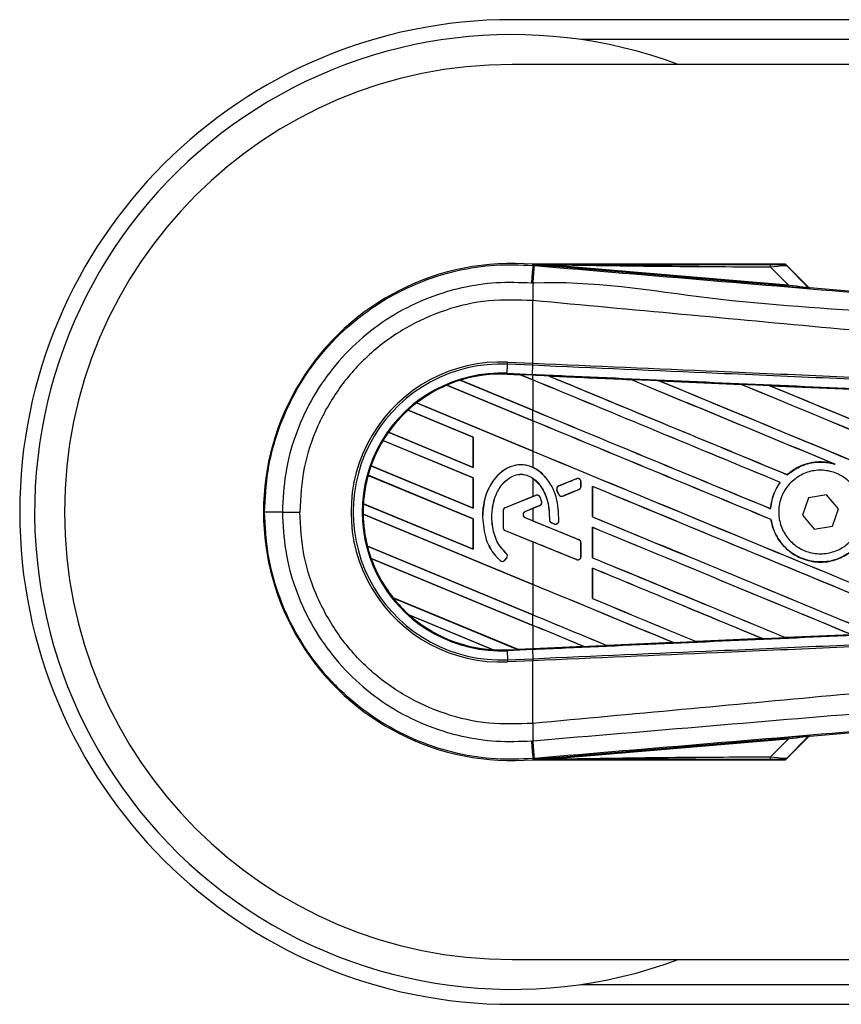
# Model space of a CAD drawing. Header units: millimetres. Extents: x 0 to 420, y 0 to 297.
# Tile 7 of 24: x 56.32 to 59.39, y 215.93 to 219.61. Entities that reach past the tile are written whole.
import ezdxf

# ---------------------------------------------------------------- set-up
doc = ezdxf.new("R2010")
doc.units = ezdxf.units.MM

msp = doc.modelspace()

# ---------------------------------------------------------------- linework, layer by layer
at = {"color": 7, "linetype": 'Continuous', "lineweight": 25}
for p, q in [((221.8639, 219.61163), (58.16301, 219.61163)), ((219.7659, 219.53722), (58.4201, 219.53722)), ((67.65022, 219.4442), (58.16301, 219.4442)), ((58.24078, 218.69233), (58.24115, 218.69666)), ((58.24078, 218.69233), (58.24682, 218.69182)), ((58.24115, 218.69666), (58.24132, 218.69664)), ((58.24132, 218.69666), (58.24132, 218.69664)), ((58.24311, 218.69487), (58.24132, 218.69666)), ((59.18443, 218.69666), (58.24132, 218.69666)), ((58.24313, 218.69468), (58.24132, 218.69664)), ((58.24313, 218.69468), (58.24311, 218.69487)), ((58.32229, 218.69365), (58.32181, 218.68801)), ((59.19491, 218.61439), (58.32181, 218.68801)), ((58.32229, 218.69365), (59.19539, 218.62003)), ((59.19539, 218.62003), (59.12998, 218.68586)), ((59.27022, 218.61253), (59.18727, 218.69548)), ((59.19115, 218.69026), (59.26963, 218.61127)), ((59.19539, 218.62003), (59.19491, 218.61439)), ((59.26963, 218.61127), (59.27022, 218.61253)), ((59.27718, 218.6093), (59.27659, 218.60804)), ((59.27718, 218.6093), (61.48401, 218.42322)), ((58.24072, 218.56079), (58.24067, 218.5608)), ((58.24072, 218.32655), (58.24072, 218.56079)), ((58.14439, 218.28892), (58.14587, 218.32278)), ((58.14587, 218.32278), (58.14621, 218.33068)), ((58.24038, 218.31866), (58.14587, 218.32278)), ((58.14621, 218.33068), (58.24072, 218.32655)), ((58.2391, 218.28479), (58.24058, 218.31865)), ((58.24038, 218.31866), (58.24072, 218.32655)), ((58.24058, 218.31865), (58.24038, 218.31866)), ((58.24093, 218.32654), (58.24072, 218.32655)), ((58.14425, 218.28567), (58.14423, 218.28535)), ((58.14423, 218.28535), (58.1943, 218.28316)), ((58.14425, 218.28568), (58.14439, 218.28892)), ((58.14425, 218.28568), (58.19389, 218.28351)), ((58.14425, 218.28567), (58.14425, 218.28568)), ((58.19391, 218.2835), (58.14425, 218.28567)), ((58.14439, 218.28892), (58.2391, 218.28479)), ((58.23896, 218.28154), (58.19389, 218.28351)), ((58.24072, 218.26411), (58.19389, 218.28351)), ((58.1943, 218.28316), (58.19391, 218.2835)), ((58.1943, 218.28316), (58.24072, 218.26393)), ((58.23896, 218.28154), (58.2391, 218.28479)), ((58.24072, 218.28146), (58.23896, 218.28154)), ((58.24072, 218.26411), (58.24072, 218.28146)), ((58.30021, 218.27886), (58.30018, 218.27887)), ((58.30021, 218.27886), (58.30154, 218.27848)), ((57.91859, 218.24451), (57.9186, 218.24451)), ((58.24072, 218.11108), (57.91859, 218.24451)), ((57.9186, 218.24451), (57.91881, 218.24425)), ((57.91881, 218.24425), (58.24072, 218.11091)), ((57.96895, 218.26304), (58.24072, 218.15047)), ((57.96897, 218.26304), (57.96895, 218.26304)), ((57.96967, 218.26292), (57.96897, 218.26304)), ((58.24072, 218.15064), (57.96967, 218.26292)), ((58.24072, 218.26393), (58.24072, 218.15064)), ((58.6069, 218.26544), (58.60692, 218.26543)), ((58.60732, 218.26509), (58.60692, 218.26543)), ((58.71339, 218.26077), (59.02001, 218.24728)), ((58.71344, 218.26075), (58.71339, 218.26077)), ((58.71344, 218.26075), (58.71476, 218.26038)), ((59.02001, 218.24728), (59.02005, 218.24726)), ((59.02045, 218.24693), (59.02005, 218.24726)), ((59.12698, 218.24256), (59.43322, 218.22903)), ((59.12706, 218.24254), (59.12698, 218.24256)), ((59.12706, 218.24254), (59.12837, 218.24216)), ((57.8053, 218.1778), (58.24072, 217.99744)), ((57.80531, 218.1778), (57.8053, 218.1778)), ((57.8058, 218.17777), (57.80531, 218.1778)), ((58.24072, 217.99762), (57.8058, 218.17777)), ((58.01782, 218.05039), (57.77394, 218.15141)), ((57.77394, 218.15141), (57.77395, 218.1514)), ((57.77395, 218.1514), (57.77414, 218.15115)), ((57.77414, 218.15115), (58.0175, 218.05035)), ((58.24072, 218.11108), (58.24072, 218.15047)), ((58.24072, 218.11091), (58.24072, 217.99762)), ((57.70042, 218.06822), (58.01782, 217.93675)), ((57.70043, 218.06821), (57.70042, 218.06822)), ((57.70083, 218.06822), (57.70043, 218.06821)), ((58.0175, 217.93706), (57.70083, 218.06822)), ((58.01782, 218.05039), (58.0175, 218.05035)), ((58.0175, 218.05035), (58.0175, 217.93706)), ((58.01782, 217.93675), (58.01782, 218.05039)), ((58.01782, 217.89736), (57.68013, 218.03724)), ((57.68013, 218.03724), (57.68013, 218.03723)), ((57.68013, 218.03723), (57.68035, 218.03697)), ((57.68035, 218.03697), (58.0175, 217.89732)), ((58.24072, 217.99744), (58.24072, 217.93656)), ((57.63514, 217.94223), (58.01782, 217.78372)), ((57.63515, 217.94223), (57.63514, 217.94223)), ((57.6355, 217.94226), (57.63515, 217.94223)), ((58.0175, 217.78403), (57.6355, 217.94226)), ((59.36669, 217.95038), (59.37086, 217.94883)), ((58.01782, 217.74433), (57.62418, 217.90739)), ((57.62418, 217.90739), (57.62419, 217.90738)), ((57.62419, 217.90738), (57.62444, 217.9071)), ((57.62444, 217.9071), (58.0175, 217.74429)), ((58.0175, 217.93706), (58.01782, 217.93675)), ((59.19211, 217.90955), (59.19191, 217.90981)), ((58.01782, 217.89736), (58.0175, 217.89732)), ((58.0175, 217.89732), (58.0175, 217.78403)), ((58.01782, 217.78372), (58.01782, 217.89736)), ((58.24072, 217.89596), (58.24072, 217.82806)), ((58.33745, 217.86738), (58.33739, 217.86753)), ((58.40375, 217.89445), (58.33745, 217.86738)), ((58.40375, 217.89445), (58.40369, 217.8946)), ((58.42061, 217.88313), (58.42078, 217.88313)), ((58.42061, 217.86556), (58.42061, 217.88313)), ((58.42061, 217.86556), (58.42078, 217.86556)), ((58.42078, 217.86556), (58.42078, 217.88313)), ((58.46364, 217.86571), (58.46364, 217.75209)), ((58.46395, 217.86542), (58.46364, 217.86571)), ((59.16549, 217.88076), (59.16589, 217.88077)), ((58.2515, 217.83229), (58.13694, 217.78552)), ((58.24072, 217.82806), (58.25144, 217.83244)), ((58.2515, 217.83229), (58.25144, 217.83244)), ((58.33083, 217.85123), (58.33068, 217.85116)), ((58.3371, 217.83621), (58.33068, 217.85116)), ((58.33083, 217.85123), (58.33725, 217.83628)), ((58.33725, 217.83628), (58.3371, 217.83621)), ((58.35312, 217.82978), (58.413, 217.85423)), ((58.35312, 217.82978), (58.35318, 217.82963)), ((58.413, 217.85423), (58.41306, 217.85408)), ((58.46395, 217.75213), (58.46395, 217.86542)), ((59.33949, 217.83472), (59.27187, 217.82239)), ((59.38398, 217.78232), (59.33949, 217.83472)), ((57.60649, 217.80107), (58.01782, 217.63069)), ((57.6065, 217.80107), (57.60649, 217.80107)), ((57.60682, 217.80111), (57.6065, 217.80107)), ((58.0175, 217.631), (57.60682, 217.80111)), ((58.24072, 217.82806), (58.13688, 217.78567)), ((58.21209, 217.7722), (58.26623, 217.79431)), ((58.26623, 217.79431), (58.26629, 217.79416)), ((58.26743, 217.82562), (58.26758, 217.82568)), ((58.2733, 217.80919), (58.27346, 217.80924)), ((59.27187, 217.82239), (59.24874, 217.75766)), ((57.30393, 217.76999), (57.36865, 217.76999)), ((57.60562, 217.76205), (57.60563, 217.76204)), ((58.24072, 217.49898), (57.60562, 217.76205)), ((57.60563, 217.76204), (57.60595, 217.76173)), ((57.60595, 217.76173), (58.24072, 217.4988)), ((58.0175, 217.78403), (58.01782, 217.78372)), ((58.12933, 217.77419), (58.12917, 217.77419)), ((58.12917, 217.77419), (58.12917, 217.71219)), ((58.12933, 217.77419), (58.12933, 217.71219)), ((58.13694, 217.78552), (58.13688, 217.78567)), ((58.21209, 217.7722), (58.21215, 217.77205)), ((58.21215, 217.77205), (58.24072, 217.78372)), ((58.24072, 217.78372), (58.24072, 217.73684)), ((59.12994, 217.78226), (59.12963, 217.78256)), ((59.24874, 217.75766), (59.29322, 217.70526)), ((59.36085, 217.71759), (59.38398, 217.78232)), ((58.01782, 217.74433), (58.0175, 217.74429)), ((58.0175, 217.74429), (58.0175, 217.631)), ((58.01782, 217.63069), (58.01782, 217.74433)), ((58.05224, 217.75063), (58.05208, 217.75063)), ((58.21209, 217.74835), (58.21215, 217.7485)), ((58.413, 217.66633), (58.21209, 217.74835)), ((58.24072, 217.73684), (58.21215, 217.7485)), ((58.3026, 217.74117), (58.30244, 217.74117)), ((58.31011, 217.72989), (58.31005, 217.72974)), ((58.32064, 217.72531), (58.31005, 217.72974)), ((58.31011, 217.72989), (58.3207, 217.72546)), ((58.3207, 217.72546), (58.32064, 217.72531)), ((58.33764, 217.73603), (58.3378, 217.73602)), ((58.46364, 217.75209), (58.46395, 217.75213)), ((59.13133, 217.74189), (59.13165, 217.74193)), ((58.12933, 217.71219), (58.12917, 217.71219)), ((58.13694, 217.70086), (58.13688, 217.70071)), ((58.13688, 217.70071), (58.24072, 217.65832)), ((58.13694, 217.70086), (58.40375, 217.59193)), ((58.46364, 217.71269), (58.46364, 217.59906)), ((58.46395, 217.71239), (58.46364, 217.71269)), ((58.46395, 217.5991), (58.46395, 217.71239)), ((59.29322, 217.70526), (59.36085, 217.71759)), ((58.24072, 217.65832), (58.24072, 217.49898)), ((58.413, 217.66633), (58.41306, 217.66648)), ((58.42061, 217.655), (58.42078, 217.655)), ((58.42061, 217.60325), (58.42061, 217.655)), ((58.42078, 217.60325), (58.42078, 217.655)), ((57.62175, 217.64172), (58.24072, 217.38534)), ((57.62176, 217.64172), (57.62175, 217.64172)), ((57.62208, 217.64176), (57.62176, 217.64172)), ((58.24072, 217.38551), (57.62208, 217.64176)), ((58.0175, 217.631), (58.01782, 217.63069)), ((58.14132, 217.61494), (58.14143, 217.61506)), ((57.63554, 217.59663), (57.63555, 217.59662)), ((58.24072, 217.34595), (57.63554, 217.59663)), ((57.63555, 217.59662), (57.63602, 217.59625)), ((57.63602, 217.59625), (58.24072, 217.34578)), ((58.11848, 217.5884), (58.11837, 217.58827)), ((58.13593, 217.58977), (58.14269, 217.59787)), ((58.13593, 217.58977), (58.13605, 217.58966)), ((58.13605, 217.58966), (58.14281, 217.59777)), ((58.14269, 217.59787), (58.14281, 217.59777)), ((58.40375, 217.59193), (58.40369, 217.59177)), ((58.42061, 217.60325), (58.42078, 217.60325)), ((58.46364, 217.59906), (58.46395, 217.5991)), ((58.46364, 217.55966), (58.46364, 217.44603)), ((58.46395, 217.55936), (58.46364, 217.55966)), ((58.46395, 217.44607), (58.46395, 217.55936)), ((58.24072, 217.4988), (58.24072, 217.38551)), ((57.71746, 217.44905), (58.18349, 217.25602)), ((57.71747, 217.44905), (57.71746, 217.44905)), ((57.71788, 217.44906), (57.71747, 217.44905)), ((58.18315, 217.25633), (57.71788, 217.44906)), ((58.46364, 217.44603), (58.46395, 217.44607)), ((58.0916, 217.25469), (57.77867, 217.38431)), ((57.77867, 217.38431), (57.7787, 217.3843)), ((57.7787, 217.3843), (57.77997, 217.3836)), ((57.77997, 217.3836), (58.09017, 217.25511)), ((58.24072, 217.34595), (58.24072, 217.38534)), ((58.24072, 217.34578), (58.24072, 217.25885)), ((58.51766, 217.27064), (58.7656, 217.28152)), ((58.76564, 217.28151), (58.51768, 217.27063)), ((58.76454, 217.28179), (58.7656, 217.28152)), ((58.7656, 217.28152), (58.76564, 217.28151)), ((58.85179, 217.28531), (58.85147, 217.28561)), ((58.85181, 217.2853), (58.85179, 217.28531)), ((59.09944, 217.2962), (58.85181, 217.2853)), ((59.09832, 217.29649), (59.09938, 217.29622)), ((59.09938, 217.29622), (59.09944, 217.2962)), ((59.18585, 217.30004), (59.18554, 217.30034)), ((59.1859, 217.30002), (59.18585, 217.30004)), ((59.43305, 217.31094), (59.1859, 217.30002)), ((58.09017, 217.25511), (58.09157, 217.2547)), ((58.09157, 217.2547), (58.0916, 217.25469)), ((58.14425, 217.25431), (58.18349, 217.25602)), ((58.14425, 217.25431), (58.14439, 217.25106)), ((58.2391, 217.25519), (58.14439, 217.25106)), ((58.14439, 217.25106), (58.14587, 217.2172)), ((58.18315, 217.25633), (58.24072, 217.25885)), ((58.18347, 217.25603), (58.18315, 217.25633)), ((58.18347, 217.25603), (58.23896, 217.25845)), ((58.23896, 217.25844), (58.18349, 217.25602)), ((58.24072, 217.25852), (58.23896, 217.25844)), ((58.23896, 217.25845), (58.23896, 217.25844)), ((58.2391, 217.25519), (58.24058, 217.22133)), ((58.43165, 217.26686), (58.24072, 217.25852)), ((58.43054, 217.26714), (58.43162, 217.26687)), ((58.43162, 217.26687), (58.43165, 217.26686)), ((58.51766, 217.27064), (58.51734, 217.27094)), ((58.51768, 217.27063), (58.51766, 217.27064)), ((58.14587, 217.2172), (58.24038, 217.22133)), ((58.14587, 217.2172), (58.14621, 217.20931)), ((58.24072, 217.21343), (58.14621, 217.20931)), ((58.24038, 217.22133), (58.24058, 217.22133)), ((58.24038, 217.22133), (58.24072, 217.21343)), ((58.24072, 217.21343), (58.24093, 217.21344)), ((58.24072, 216.97919), (58.24072, 217.21343)), ((61.48401, 217.11676), (59.27718, 216.93068)), ((58.24072, 216.97919), (58.24067, 216.97919)), ((58.32181, 216.85197), (59.19491, 216.92559)), ((59.19539, 216.91995), (58.32229, 216.84633)), ((59.12998, 216.85412), (59.19539, 216.91995)), ((59.18727, 216.8445), (59.27022, 216.92745)), ((59.26963, 216.92872), (59.19115, 216.84973)), ((59.19491, 216.92559), (59.19539, 216.91995)), ((59.27022, 216.92745), (59.26963, 216.92872)), ((59.27659, 216.93195), (59.27718, 216.93068)), ((58.24682, 216.84816), (58.24078, 216.84766)), ((58.24078, 216.84766), (58.24115, 216.84332)), ((58.24132, 216.84334), (58.24115, 216.84332)), ((58.24132, 216.84334), (58.24313, 216.8453)), ((58.24311, 216.84511), (58.24132, 216.84332)), ((58.24132, 216.84334), (58.24132, 216.84332)), ((58.24132, 216.84332), (59.18443, 216.84332)), ((58.24311, 216.84511), (58.24313, 216.8453)), ((58.32181, 216.85197), (58.32229, 216.84633)), ((58.16301, 216.09578), (67.65022, 216.09578)), ((58.4201, 216.00277), (139.12054, 216.00277)), ((58.16301, 215.92836), (139.12054, 215.92836))]:
    msp.add_line(p, q, dxfattribs=at)
at = {"color": 7, "linetype": 'Continuous', "lineweight": 25, "flags": 128}
for points in [[(58.32229, 218.69365), (58.27795, 218.69434), (58.24311, 218.69487)], [(58.24311, 216.84511), (58.28745, 216.84579), (58.32229, 216.84633)]]:
    msp.add_lwpolyline(points, dxfattribs=at)
at = {"color": 7, "linetype": 'Continuous', "lineweight": 25}
for centre, radius, start, end in [((58.16301, 217.76999), 1.84164, 90, 270), ((58.16301, 217.76999), 1.78583, 69.63587, 178.69677), ((58.16301, 217.76999), 1.67421, 90, 270), ((58.16301, 217.76999), 0.92996, 85.18028, 274.81972), ((153.97145, 210.5688), 96.07472, 175.1496061, 175.1892913), ((25.97627, 221.3612), 32.38077, 355.15357, 355.271316), ((59.0903, 218.68741), 0.03971, 357.77119, 11.51783), ((68.983, 218.4953), 10.74252, 179.305525, 179.650671), ((59.27753, 218.61916), 0.01116, 225.00164, 265.17864), ((58.12173, 217.76999), 0.56122, 87.5, 272.5), ((58.12173, 217.76999), 0.55332, 87.5, 272.5), ((58.12173, 217.76999), 0.51943, 87.5, 272.5), ((58.12173, 217.76999), 0.51618, 87.5, 107.21651), ((58.12173, 217.76999), 0.51617, 87.5, 107.2149), ((58.12173, 217.76999), 0.51585, 87.5, 107.14432), ((58.12173, 217.76999), 0.51618, 113.17547, 127.80908), ((58.12173, 217.76999), 0.51617, 113.17491, 127.80821), ((58.12173, 217.76999), 0.51585, 113.16504, 127.76752), ((58.12173, 217.76999), 0.51618, 107.21651, 113.17547), ((58.12173, 217.76999), 0.51618, 127.80908, 132.36028), ((58.12173, 217.76999), 0.51618, 132.36028, 144.70717), ((58.12173, 217.76999), 0.51617, 132.36013, 144.70666), ((58.12173, 217.76999), 0.51585, 132.36308, 144.68039), ((58.12173, 217.76999), 0.51618, 144.70717, 148.81902), ((58.12173, 217.76999), 0.51618, 148.81902, 160.50758), ((58.12173, 217.76999), 0.51617, 148.81915, 160.50735), ((58.12173, 217.76999), 0.51585, 148.83169, 160.49144), ((58.12173, 217.76999), 0.51618, 160.50758, 164.56307), ((58.12173, 217.76999), 0.51618, 164.56307, 176.54814), ((58.12173, 217.76999), 0.51617, 164.56347, 176.54818), ((58.12173, 217.76999), 0.51585, 164.58576, 176.54166), ((58.34207, 217.85605), 0.01223, 112.20926, 203.24584), ((58.40838, 217.88313), 0.01223, 0, 112.20926), ((58.40838, 217.86556), 0.01223, 292.20927, 0), ((58.25612, 217.82096), 0.01223, 22.3787, 112.20929), ((58.34849, 217.84111), 0.01223, 203.24584, 292.20927), ((58.16301, 217.76999), 1.78583, 178.69677, 290.36413), ((58.12173, 217.76999), 0.51618, 176.54814, 180.8818), ((58.2616, 217.80563), 0.01223, 292.20926, 16.93498), ((57.29023, 163.54103), 54.22896, 89.985518, 90.05581), ((58.12173, 217.76999), 0.51618, 180.8818, 194.38831), ((58.12173, 217.76999), 0.51617, 180.88252, 194.38869), ((58.12173, 217.76999), 0.51585, 180.91722, 194.39314), ((58.14156, 217.77419), 0.01239, 112.20929, 180), ((58.14156, 217.77419), 0.01223, 112.20929, 180), ((58.21696, 217.76028), 0.01288, 112.20926, 247.79071), ((58.21696, 217.76028), 0.01272, 112.20926, 247.79071), ((58.31484, 217.74117), 0.01223, 180.035, 247.29049), ((58.32542, 217.73674), 0.01223, 247.29049, 356.67135), ((58.14156, 217.71219), 0.01239, 180, 247.79071), ((58.14156, 217.71219), 0.01223, 180, 247.79071), ((58.40838, 217.655), 0.01223, 0, 67.79071), ((58.12173, 217.76999), 0.51618, 194.38831, 199.62504), ((58.1333, 217.60571), 0.01223, 320.16689, 48.97709), ((58.1333, 217.60571), 0.01239, 320.16689, 48.97709), ((58.12173, 217.76999), 0.51618, 199.62504, 218.44471), ((58.12173, 217.76999), 0.51617, 199.6263, 218.44589), ((58.12173, 217.76999), 0.51585, 199.68237, 218.47326), ((58.12653, 217.5976), 0.01239, 228.8059, 320.16689), ((58.12653, 217.5976), 0.01223, 228.8059, 320.16689), ((58.40838, 217.60325), 0.01223, 247.79071, 0), ((58.12173, 217.76999), 0.51618, 218.44471, 228.34691), ((58.12173, 217.76999), 0.51618, 228.34691, 266.65309), ((58.12173, 217.76999), 0.51617, 228.35056, 266.64944), ((58.12173, 217.76999), 0.51585, 228.50755, 266.49245), ((58.12173, 217.76999), 0.51618, 266.65309, 272.5), ((68.983, 217.04468), 10.74252, 180.349329, 180.694477), ((153.97145, 224.97118), 96.07472, 184.8107087, 184.8503939), ((22.21144, 213.86128), 36.15896, 4.738282, 4.843724), ((59.27753, 216.92082), 0.01116, 94.82136, 134.99836), ((59.0903, 216.85257), 0.03971, 348.48217, 2.22881)]:
    msp.add_arc(centre, radius, start, end, dxfattribs=at)
for centre, major_axis, ratio, start_param, end_param in [((59.09914, 218.69589), (0.07885, -0.00018), 0.0065928, 5.1035854, 6.2804722), ((59.09914, 218.67729), (0.09213, 0.01278), 0.0487304, 0.0458928, 1.2227796), ((59.14457, 218.6195), (0.13202, -0.01146), 0.0060141, 5.1041157, 6.2810026), ((59.14551, 218.63062), (0.12415, -0.01943), 0.0239119, 5.1295592, 6.306446), ((59.27811, 218.62042), (0.0047, 0.01012), 0.9999568, 2.7909675, 3.4922178), ((58.16376, 218.29599), (0.03015, -0.01249), 0.0029846, 0.0092528, 0.0351255), ((58.24072, 218.60495), (31.91404, -13.22023), 0.0080625, 4.7175918, 4.7455439), ((58.24072, 217.72387), (31.8956, -1.39302), 0.0174384, 1.5600642, 1.5696511), ((58.24072, 218.60495), (31.89543, -13.21253), 0.0080625, 4.7176356, 4.7455551), ((58.24072, 217.96265), (31.91404, -13.22023), 0.0080625, 1.5451428, 1.5741362), ((58.24072, 217.96265), (31.89543, -13.21253), 0.0080625, 1.5451387, 1.5741362), ((58.24072, 218.11568), (31.91404, -13.22023), 0.0080625, 1.538717, 1.5626622), ((58.24072, 218.11568), (31.89543, -13.21253), 0.0080625, 1.5388271, 1.5626424), ((58.24072, 218.75798), (31.91404, -13.22023), 0.0080625, 4.73054, 4.7977625), ((58.24072, 218.75798), (31.89543, -13.21253), 0.0080625, 4.7305916, 4.797783), ((58.24072, 217.72387), (31.8956, -1.39302), 0.0174384, 1.5471095, 1.5566952), ((58.24072, 218.2687), (31.91404, -13.22023), 0.0080625, 1.4844685, 1.5497155), ((58.24072, 218.2687), (31.89543, -13.21253), 0.0080625, 1.4844738, 1.5496877), ((58.24072, 218.91101), (31.91404, -13.22023), 0.0080625, 4.7435023, 4.8082676), ((58.24072, 218.91101), (31.89543, -13.21253), 0.0080625, 4.7435622, 4.8082852), ((58.24072, 217.72387), (31.8956, -1.39302), 0.0174384, 1.534147, 1.5437245), ((58.24072, 218.45193), (31.89543, -13.21253), 0.0080625, 4.7157288, 4.7436017), ((58.24072, 218.45193), (31.91404, -13.22023), 0.0080625, 4.7157288, 4.743595), ((58.24072, 217.80963), (31.91404, -13.22023), 0.0080625, 1.5462162, 1.5741362), ((58.24072, 217.80963), (31.89543, -13.21253), 0.0080625, 1.54621, 1.5741362), ((58.24072, 218.2989), (31.89543, -13.21253), 0.0080625, 4.7157288, 4.7663143), ((58.24072, 218.2989), (31.91404, -13.22023), 0.0080625, 4.7157288, 4.7662988), ((58.24072, 218.12889), (31.91404, 13.03089), 0.0080793, 4.7121189, 4.7141966), ((58.24072, 217.6566), (31.91404, -13.22023), 0.0080625, 1.5263102, 1.5671512), ((58.24072, 217.48289), (31.91404, 13.03089), 0.0080793, 1.5620973, 1.5639738), ((58.24072, 217.6566), (31.89543, -13.21253), 0.0080625, 1.5263198, 1.5671374), ((58.24072, 217.48289), (31.91404, 13.03089), 0.0080793, 1.5666964, 1.5674975), ((58.24072, 218.03767), (31.91404, -13.03091), 0.0080793, 4.7156879, 4.721088), ((58.24072, 218.14587), (31.91404, -13.22023), 0.0080625, 4.7227138, 4.7558224), ((58.24072, 218.14587), (31.89543, -13.21253), 0.0080625, 4.7227276, 4.7558335), ((58.24072, 217.50357), (31.91404, -13.22023), 0.0080625, 1.5367672, 1.5671512), ((58.24072, 217.50357), (31.89543, -13.21253), 0.0080625, 1.5367814, 1.5671374), ((58.24072, 217.35749), (31.91404, -13.03091), 0.0080793, 1.5689888, 1.5740952), ((58.24072, 217.99285), (31.91404, -13.22023), 0.0080625, 4.7227138, 4.7453492), ((58.24072, 217.99285), (31.89543, -13.21253), 0.0080625, 4.7227276, 4.7453552), ((58.24072, 217.35055), (31.91404, -13.22023), 0.0080625, 1.5472259, 1.5671512), ((58.24072, 217.35055), (31.89543, -13.21253), 0.0080625, 1.5472453, 1.5671374), ((58.24072, 217.19752), (31.91404, -13.22023), 0.0080625, 1.5576876, 1.5741362), ((58.24072, 217.19752), (31.89543, -13.21253), 0.0080625, 1.5577128, 1.5741362), ((58.24072, 217.83982), (31.91404, -13.22023), 0.0080625, 4.7227138, 4.7348779), ((58.24072, 217.83982), (31.89543, -13.21253), 0.0080625, 4.7227276, 4.7348783), ((58.24072, 217.68679), (31.89543, -13.21253), 0.0080625, 4.7157288, 4.7244015), ((58.24072, 217.68679), (31.91404, -13.22023), 0.0080625, 4.7157288, 4.724407), ((58.24072, 217.04449), (31.91404, -13.22023), 0.0080625, 1.5681537, 1.5741362), ((58.24072, 217.04449), (31.89543, -13.21253), 0.0080625, 1.5681848, 1.5741362), ((58.24072, 217.81612), (31.8956, 1.39302), 0.0174384, 4.7203001, 4.7280508), ((58.24072, 217.81612), (31.8956, 1.39302), 0.0174384, 4.7307768, 4.7385182), ((58.24072, 217.81612), (31.8956, 1.39302), 0.0174384, 4.7412538, 4.7489822), ((58.20787, 217.24592), (0.0244, -0.01011), 0.0036879, 3.1511368, 3.1770094), ((58.24072, 217.81612), (31.8956, 1.39302), 0.0174384, 4.7116274, 4.7175787), ((59.14457, 216.92048), (0.13202, 0.01146), 0.0060141, 0.0021827, 1.1790696), ((59.14551, 216.90936), (0.12415, 0.01943), 0.0239119, 6.2599246, 7.4368114), ((59.27811, 216.91956), (-0.0047, 0.01012), 0.9999568, 5.9325602, 6.6338104), ((59.09914, 216.8441), (0.07885, 0.00018), 0.0065928, 0.0027131, 1.1795999), ((59.09914, 216.8627), (0.09213, -0.01278), 0.0487304, 5.0604057, 6.2372925)]:
    msp.add_ellipse(centre, major_axis=major_axis, ratio=ratio, start_param=start_param, end_param=end_param, dxfattribs=at)
for points, knots in [([(57.2374, 217.76997), (57.23987, 217.82126), (57.24489, 217.92535), (57.28524, 218.0764), (57.34909, 218.2201), (57.43587, 218.34977), (57.54404, 218.46411), (57.66875, 218.55777), (57.80869, 218.62994), (57.95285, 218.67526), (58.09882, 218.69793), (58.19309, 218.69421), (58.24078, 218.69233)], [0, 0, 0, 0, 0.100465, 0.2038434, 0.3043094, 0.4076889, 0.5081552, 0.611535, 0.7120023, 0.8153833, 0.9066108, 1, 1, 1, 1]), ([(58.24311, 218.69487), (58.40845, 218.69497), (58.7037, 218.69514), (58.9992, 218.69528), (59.12921, 218.69534)], [0, 0, 0, 0, 0.5600269, 1, 1, 1, 1]), ([(58.32181, 218.68801), (58.31421, 218.68865), (58.29169, 218.69055), (58.2652, 218.69278), (58.24683, 218.69436), (58.24313, 218.69468)], [0, 0, 0, 0, 0.2892673, 0.8568296, 1, 1, 1, 1]), ([(58.24682, 218.69182), (58.46671, 218.67329), (58.90649, 218.63623), (59.56595, 218.58081), (60.425, 218.50876), (61.06261, 218.4555), (61.48111, 218.42055)], [0, 0, 0, 0, 0.2036202, 0.4072406, 0.6109477, 1, 1, 1, 1]), ([(59.12998, 218.68586), (58.97923, 218.68649), (58.71002, 218.68761), (58.44076, 218.69181), (58.32229, 218.69365)], [0, 0, 0, 0, 0.5599741, 1, 1, 1, 1]), ([(59.17799, 218.6957), (59.17857, 218.69588), (59.17959, 218.6962), (59.18295, 218.69652), (59.18443, 218.69666)], [0, 0, 0, 0, 0.5593923, 1, 1, 1, 1]), ([(59.19115, 218.69026), (59.18897, 218.69198), (59.18507, 218.69507), (59.18016, 218.69551), (59.17799, 218.6957)], [0, 0, 0, 0, 0.56, 1, 1, 1, 1]), ([(59.18727, 218.69548), (59.18702, 218.6957), (59.18642, 218.69621), (59.1854, 218.6966), (59.18469, 218.69664), (59.18443, 218.69666)], [0, 0, 0, 0, 0.31939567, 0.74819126, 1, 1, 1, 1]), ([(59.18727, 218.69548), (59.18847, 218.69403), (59.1906, 218.69145), (59.19098, 218.69062), (59.19115, 218.69026)], [0, 0, 0, 0, 0.560586, 1, 1, 1, 1]), ([(58.23518, 218.62602), (58.19144, 218.62774), (58.10396, 218.63117), (57.96912, 218.61051), (57.83489, 218.56824), (57.70539, 218.50195), (57.58917, 218.41455), (57.48893, 218.30922), (57.40809, 218.18827), (57.34874, 218.0557), (57.31114, 217.91486), (57.30634, 217.81828), (57.30393, 217.76999)], [0, 0, 0, 0, 0.0923036, 0.1846071, 0.2865385, 0.3884688, 0.490398, 0.5923288, 0.694247, 0.7961664, 0.8980845, 1, 1, 1, 1]), ([(58.24126, 218.62551), (58.24126, 218.62551), (58.23923, 218.62567), (58.23721, 218.62585), (58.23518, 218.62602)], [0, 0, 0, 0, 0.0003655, 1, 1, 1, 1]), ([(61.48147, 218.35374), (61.06251, 218.38798), (60.42396, 218.44017), (59.56352, 218.51784), (58.90227, 218.55603), (58.46213, 218.63662), (58.24126, 218.62551), (58.24126, 218.62551)], [0, 0, 0, 0, 0.3887669, 0.5925279, 0.7962893, 0.9999993, 1, 1, 1, 1]), ([(58.24067, 218.5608), (58.18544, 218.56277), (58.0748, 218.56672), (57.91182, 218.52976), (57.76032, 218.46113), (57.62561, 218.36328), (57.51466, 218.23888), (57.43188, 218.09458), (57.37839, 217.93596), (57.37189, 217.82527), (57.36865, 217.76999)], [0, 0, 0, 0, 0.12488045, 0.25013958, 0.37464939, 0.49981249, 0.62476421, 0.74955772, 0.87492377, 1, 1, 1, 1]), ([(61.48119, 218.24264), (61.46869, 218.24465), (61.39156, 218.25703), (61.05315, 218.29148), (60.35783, 218.36328), (59.35464, 218.45776), (58.61218, 218.52643), (58.24072, 218.56079)], [0, 0, 0, 0, 0.0117013, 0.0722088, 0.3141935, 0.6568871, 1, 1, 1, 1]), ([(61.47934, 218.17739), (61.36441, 218.1824), (61.11006, 218.19349), (60.71561, 218.2107), (60.2961, 218.229), (59.98113, 218.24273), (59.66615, 218.25647), (59.35117, 218.27021), (58.841, 218.29246), (58.47074, 218.30861), (58.24058, 218.31865)], [0, 0, 0, 0, 0.1067875, 0.2363437, 0.3660007, 0.4956801, 0.5280685, 0.6576247, 0.7871808, 1, 1, 1, 1]), ([(58.24093, 218.32654), (58.4711, 218.3165), (58.84141, 218.30036), (59.35163, 218.27811), (59.66664, 218.26437), (59.98166, 218.25064), (60.29666, 218.2369), (60.71621, 218.21861), (61.11069, 218.2014), (61.36508, 218.19031), (61.48002, 218.1853)], [0, 0, 0, 0, 0.2128192, 0.3423754, 0.4719316, 0.50432, 0.6339994, 0.7636564, 0.8932125, 1, 1, 1, 1]), ([(58.2391, 218.28479), (58.28027, 218.28299), (58.48613, 218.274), (58.85666, 218.25774), (59.35054, 218.23595), (59.84413, 218.21402), (60.25513, 218.19566), (60.66579, 218.17722), (61.04622, 218.16007), (61.34408, 218.14654), (61.47808, 218.14046)], [0, 0, 0, 0, 0.0380636, 0.1903223, 0.342581, 0.4948397, 0.6470984, 0.723226, 0.8754847, 1, 1, 1, 1]), ([(58.30018, 218.27887), (58.29462, 218.27911), (58.2748, 218.27998), (58.25498, 218.28084), (58.24072, 218.28146)], [0, 0, 0, 0, 0.28064466, 1, 1, 1, 1]), ([(58.30018, 218.27887), (58.31753, 218.27811), (58.41977, 218.27364), (58.52201, 218.26916), (58.6069, 218.26544)], [0, 0, 0, 0, 0.1696977, 1, 1, 1, 1]), ([(58.60692, 218.26543), (58.52543, 218.269), (58.42319, 218.27348), (58.32096, 218.27795), (58.30021, 218.27886)], [0, 0, 0, 0, 0.7971164, 1, 1, 1, 1]), ([(58.71339, 218.26077), (58.70783, 218.26101), (58.68001, 218.26223), (58.64451, 218.26379), (58.61458, 218.26511), (58.6069, 218.26544)], [0, 0, 0, 0, 0.1567286, 0.7836435, 1, 1, 1, 1]), ([(59.02005, 218.24726), (58.96548, 218.24966), (58.86328, 218.25417), (58.76107, 218.25866), (58.71344, 218.26075)], [0, 0, 0, 0, 0.5339744, 1, 1, 1, 1]), ([(59.12698, 218.24256), (59.12142, 218.24281), (59.0936, 218.24404), (59.05794, 218.24561), (59.02785, 218.24694), (59.02001, 218.24728)], [0, 0, 0, 0, 0.1560477, 0.7802389, 1, 1, 1, 1]), ([(59.4333, 218.22899), (59.40556, 218.23022), (59.30349, 218.23474), (59.2014, 218.23925), (59.12706, 218.24254)], [0, 0, 0, 0, 0.2718129, 1, 1, 1, 1]), ([(58.24072, 217.93656), (58.22897, 217.94081), (58.20594, 217.94912), (58.16911, 217.945), (58.13474, 217.93018), (58.09931, 217.90034), (58.06673, 217.8484), (58.05323, 217.79366), (58.0523, 217.75894), (58.05208, 217.75063)], [0, 0, 0, 0, 0.1181192, 0.2313231, 0.3438681, 0.4724961, 0.6678894, 0.9204553, 1, 1, 1, 1]), ([(58.33764, 217.73603), (58.3366, 217.76653), (58.33482, 217.81905), (58.30452, 217.88337), (58.26803, 217.92225), (58.23049, 217.94297), (58.19418, 217.94852), (58.15927, 217.94185), (58.12263, 217.92223), (58.0862, 217.88352), (58.05767, 217.82346), (58.05411, 217.77568), (58.05224, 217.75063)], [0, 0, 0, 0, 0.16536363, 0.28478887, 0.37991797, 0.45322426, 0.51522419, 0.57710116, 0.6445431, 0.73950389, 0.86339606, 1, 1, 1, 1]), ([(59.36669, 217.95038), (59.35628, 217.95271), (59.32536, 217.95964), (59.27176, 217.95524), (59.22311, 217.93512), (59.19935, 217.91584), (59.19191, 217.90981)], [0, 0, 0, 0, 0.1712904, 0.5087548, 0.8462025, 1, 1, 1, 1]), ([(59.19211, 217.90955), (59.20911, 217.92195), (59.24318, 217.9468), (59.30624, 217.96001), (59.34936, 217.95528), (59.37013, 217.94905), (59.37086, 217.94883)], [0, 0, 0, 0, 0.3283471, 0.658119, 0.9880092, 1, 1, 1, 1]), ([(58.14132, 217.61494), (58.13141, 217.62561), (58.10781, 217.65103), (58.08767, 217.70933), (58.08517, 217.7767), (58.10105, 217.83774), (58.12801, 217.87877), (58.15671, 217.90154), (58.18354, 217.91146), (58.2077, 217.9116), (58.23024, 217.90366), (58.25756, 217.88482), (58.28287, 217.84956), (58.30075, 217.79831), (58.30195, 217.76123), (58.3026, 217.74117)], [0, 0, 0, 0, 0.0744353, 0.177241, 0.3086024, 0.4174643, 0.4963546, 0.5570675, 0.6030224, 0.6410452, 0.6789529, 0.7243011, 0.8099663, 0.8972232, 1, 1, 1, 1]), ([(58.14143, 217.61506), (58.13153, 217.62572), (58.10796, 217.65111), (58.08783, 217.70936), (58.08533, 217.77668), (58.1012, 217.83766), (58.12812, 217.87864), (58.15677, 217.90138), (58.18356, 217.9113), (58.20763, 217.91141), (58.2264, 217.90496), (58.23667, 217.8985), (58.24072, 217.89596)], [0, 0, 0, 0, 0.1057973, 0.2519537, 0.4387447, 0.5935245, 0.7056507, 0.7919163, 0.8571803, 0.9111569, 0.9649703, 1, 1, 1, 1]), ([(58.3378, 217.73602), (58.33678, 217.76655), (58.33502, 217.81916), (58.30459, 217.8832), (58.27151, 217.91954), (58.24848, 217.93228), (58.24072, 217.93656)], [0, 0, 0, 0, 0.38585885, 0.66493358, 0.88714782, 1, 1, 1, 1]), ([(59.20633, 217.88105), (59.22004, 217.89218), (59.24745, 217.91446), (59.29965, 217.92822), (59.35283, 217.92503), (59.40215, 217.90411), (59.4417, 217.86812), (59.46712, 217.82105), (59.47551, 217.76824), (59.46596, 217.71565), (59.43956, 217.66919), (59.39926, 217.63407), (59.3496, 217.61426), (59.29616, 217.612), (59.24498, 217.62757), (59.20184, 217.65922), (59.17163, 217.70334), (59.15769, 217.75502), (59.1618, 217.80818), (59.18007, 217.85158), (59.19903, 217.87286), (59.20633, 217.88105)], [0, 0, 0, 0, 0.0537008, 0.107401, 0.161118, 0.214849, 0.268575, 0.3222758, 0.3759418, 0.429583, 0.4832243, 0.5368906, 0.5905915, 0.6443177, 0.6980486, 0.7517655, 0.8054595, 0.8591318, 0.9127903, 0.9664454, 1, 1, 1, 1]), ([(58.24072, 217.89596), (58.24863, 217.88889), (58.27006, 217.86974), (58.29585, 217.82213), (58.30207, 217.77484), (58.30239, 217.74602), (58.30244, 217.74117)], [0, 0, 0, 0, 0.1837852, 0.4983769, 0.9154383, 1, 1, 1, 1]), ([(58.33739, 217.86753), (58.33617, 217.86689), (58.33371, 217.8656), (58.33108, 217.86225), (58.32965, 217.85829), (58.32956, 217.8544), (58.33035, 217.85212), (58.33068, 217.85116)], [0, 0, 0, 0, 0.2084961, 0.420751, 0.6330051, 0.8452581, 1, 1, 1, 1]), ([(58.42078, 217.88313), (58.42064, 217.88452), (58.42037, 217.8873), (58.41823, 217.89101), (58.41509, 217.89384), (58.41117, 217.89544), (58.40717, 217.89571), (58.40477, 217.89495), (58.40369, 217.8946)], [0, 0, 0, 0, 0.1719146, 0.3441327, 0.5163521, 0.6885744, 0.8607991, 1, 1, 1, 1]), ([(58.41306, 217.85408), (58.41428, 217.85472), (58.41674, 217.85601), (58.41936, 217.85935), (58.42063, 217.8627), (58.42074, 217.86482), (58.42078, 217.86556)], [0, 0, 0, 0, 0.2798496, 0.5648212, 0.8497894, 1, 1, 1, 1]), ([(59.16549, 217.88076), (59.15919, 217.87109), (59.14143, 217.84385), (59.13178, 217.80887), (59.12985, 217.78528), (59.12963, 217.78256)], [0, 0, 0, 0, 0.3272237, 0.9225469, 1, 1, 1, 1]), ([(59.12994, 217.78226), (59.13313, 217.80314), (59.13856, 217.83857), (59.15794, 217.86848), (59.16589, 217.88077)], [0, 0, 0, 0, 0.58942687, 1, 1, 1, 1]), ([(58.26758, 217.82568), (58.26694, 217.8269), (58.26564, 217.82935), (58.26229, 217.83197), (58.25832, 217.83339), (58.25452, 217.83346), (58.25232, 217.83273), (58.25144, 217.83244)], [0, 0, 0, 0, 0.2112772, 0.4263684, 0.6414599, 0.8565516, 1, 1, 1, 1]), ([(58.3371, 217.83621), (58.33776, 217.83501), (58.3391, 217.83258), (58.34249, 217.83), (58.34648, 217.82864), (58.35022, 217.82863), (58.35236, 217.82935), (58.35318, 217.82963)], [0, 0, 0, 0, 0.2131585, 0.4303443, 0.6475311, 0.8647193, 1, 1, 1, 1]), ([(58.26629, 217.79416), (58.2675, 217.7948), (58.26996, 217.79609), (58.2726, 217.79943), (58.27403, 217.8034), (58.27409, 217.80682), (58.2736, 217.8087), (58.27346, 217.80924)], [0, 0, 0, 0, 0.2240403, 0.4520934, 0.6801462, 0.9081986, 1, 1, 1, 1]), ([(58.2733, 217.80919), (58.27287, 217.81059), (58.27199, 217.8134), (58.2701, 217.8189), (58.26849, 217.82294), (58.26743, 217.82562)], [0, 0, 0, 0, 0.25229737, 0.50459435, 1, 1, 1, 1]), ([(58.27346, 217.80924), (58.27302, 217.81064), (58.27215, 217.81344), (58.27025, 217.81895), (58.26865, 217.823), (58.26758, 217.82568)], [0, 0, 0, 0, 0.2520744, 0.5041484, 1, 1, 1, 1]), ([(58.24078, 216.84766), (58.1942, 216.84577), (58.09994, 216.84196), (57.95537, 216.86417), (57.81011, 216.90946), (57.67127, 216.98064), (57.54518, 217.07485), (57.43772, 217.18789), (57.34984, 217.31855), (57.28623, 217.46078), (57.24516, 217.61311), (57.24001, 217.71718), (57.2374, 217.76997)], [0, 0, 0, 0, 0.0912304, 0.1846225, 0.285093, 0.3884772, 0.4889466, 0.5923296, 0.6927987, 0.7961814, 0.8966347, 1, 1, 1, 1]), ([(57.30393, 217.76999), (57.30634, 217.7217), (57.31114, 217.62512), (57.34874, 217.48428), (57.40809, 217.35171), (57.48893, 217.23077), (57.58917, 217.12543), (57.70539, 217.03803), (57.83489, 216.97175), (57.96912, 216.92948), (58.10396, 216.90881), (58.19144, 216.91225), (58.23518, 216.91396)], [0, 0, 0, 0, 0.1019155, 0.2038336, 0.305753, 0.4076712, 0.509602, 0.6115312, 0.7134615, 0.8153929, 0.9076964, 1, 1, 1, 1]), ([(58.24067, 216.97919), (58.18544, 216.97721), (58.0748, 216.97326), (57.91182, 217.01022), (57.76032, 217.07885), (57.62561, 217.17671), (57.51466, 217.3011), (57.43188, 217.4454), (57.37839, 217.60402), (57.37189, 217.71471), (57.36865, 217.76999)], [0, 0, 0, 0, 0.1248804, 0.2501396, 0.3746494, 0.4998125, 0.6247642, 0.7495577, 0.8749238, 1, 1, 1, 1]), ([(58.05208, 217.75063), (58.0548, 217.72251), (58.0596, 217.67276), (58.08834, 217.61801), (58.11103, 217.59554), (58.11837, 217.58827)], [0, 0, 0, 0, 0.4679981, 0.8279401, 1, 1, 1, 1]), ([(58.05224, 217.75063), (58.05496, 217.72253), (58.05975, 217.67282), (58.08847, 217.61811), (58.11114, 217.59566), (58.11848, 217.5884)], [0, 0, 0, 0, 0.4680217, 0.8279478, 1, 1, 1, 1]), ([(58.30244, 217.74117), (58.30258, 217.73977), (58.30285, 217.73699), (58.30499, 217.73329), (58.30758, 217.73092), (58.30945, 217.73003), (58.31005, 217.72974)], [0, 0, 0, 0, 0.28675234, 0.57401775, 0.8612836, 1, 1, 1, 1]), ([(58.32064, 217.72531), (58.32195, 217.7249), (58.3246, 217.72408), (58.32883, 217.72459), (58.33266, 217.72638), (58.33566, 217.72937), (58.33739, 217.73277), (58.33768, 217.73509), (58.3378, 217.73602)], [0, 0, 0, 0, 0.1734899, 0.3501499, 0.52681, 0.7034698, 0.8801287, 1, 1, 1, 1]), ([(59.13133, 217.74189), (59.13215, 217.73724), (59.1366, 217.71195), (59.15525, 217.66802), (59.19792, 217.62043), (59.25419, 217.58957), (59.31721, 217.57934), (59.3782, 217.58905), (59.41182, 217.60961), (59.42743, 217.61915)], [0, 0, 0, 0, 0.037003, 0.2010348, 0.3650919, 0.5292097, 0.6934103, 0.8576873, 1, 1, 1, 1]), ([(59.42723, 217.61941), (59.41323, 217.6107), (59.38135, 217.59087), (59.32255, 217.57976), (59.25933, 217.58822), (59.20227, 217.61748), (59.15838, 217.66385), (59.13777, 217.70876), (59.13281, 217.73564), (59.13165, 217.74193)], [0, 0, 0, 0, 0.1286936, 0.2929509, 0.4572451, 0.621517, 0.7857166, 0.9498324, 1, 1, 1, 1]), ([(58.42078, 217.655), (58.42064, 217.65639), (58.42037, 217.65918), (58.41823, 217.66288), (58.41561, 217.66529), (58.41371, 217.66618), (58.41306, 217.66648)], [0, 0, 0, 0, 0.2844746, 0.5694513, 0.8544304, 1, 1, 1, 1]), ([(58.40369, 217.59177), (58.40501, 217.59138), (58.40767, 217.59058), (58.41189, 217.59113), (58.41571, 217.59295), (58.41869, 217.59596), (58.42048, 217.59957), (58.42068, 217.60211), (58.42078, 217.60325)], [0, 0, 0, 0, 0.16924827, 0.34147132, 0.5136948, 0.68591717, 0.858137, 1, 1, 1, 1]), ([(61.43726, 217.39767), (61.31686, 217.3922), (61.03258, 217.3793), (60.66579, 217.36276), (60.25513, 217.34432), (59.84413, 217.32596), (59.35054, 217.30404), (58.85666, 217.28224), (58.48613, 217.26598), (58.28027, 217.25699), (58.2391, 217.25519)], [0, 0, 0, 0, 0.1133009, 0.26751, 0.3446127, 0.4988218, 0.6530308, 0.8072398, 0.9614489, 1, 1, 1, 1]), ([(58.24058, 217.22133), (58.47074, 217.23137), (58.841, 217.24752), (59.35117, 217.26977), (59.66615, 217.28351), (59.98113, 217.29725), (60.2961, 217.31099), (60.71561, 217.32928), (61.11006, 217.34649), (61.36441, 217.35758), (61.47934, 217.36259)], [0, 0, 0, 0, 0.2128192, 0.3423754, 0.4719315, 0.5043199, 0.6339993, 0.7636563, 0.8932125, 1, 1, 1, 1]), ([(61.48002, 217.35468), (61.36508, 217.34967), (61.11069, 217.33858), (60.71621, 217.32138), (60.29666, 217.30308), (59.98166, 217.28935), (59.66664, 217.27561), (59.35163, 217.26187), (58.84141, 217.23962), (58.4711, 217.22348), (58.24093, 217.21344)], [0, 0, 0, 0, 0.1067875, 0.2363437, 0.3660006, 0.49568, 0.5280684, 0.6576246, 0.7871807, 1, 1, 1, 1]), ([(61.48119, 217.29734), (61.46869, 217.29533), (61.39156, 217.28295), (61.05315, 217.2485), (60.35783, 217.1767), (59.35464, 217.08222), (58.61218, 217.01355), (58.24072, 216.97919)], [0, 0, 0, 0, 0.0117013, 0.0722088, 0.3141935, 0.6568871, 1, 1, 1, 1]), ([(58.76564, 217.28151), (58.77121, 217.28175), (58.79993, 217.28301), (58.82865, 217.28428), (58.85181, 217.2853)], [0, 0, 0, 0, 0.1936854, 1, 1, 1, 1]), ([(58.85179, 217.28531), (58.85331, 217.28538), (58.93584, 217.28901), (59.01837, 217.29265), (59.09938, 217.29622)], [0, 0, 0, 0, 0.0183639, 1, 1, 1, 1]), ([(59.09944, 217.2962), (59.10501, 217.29645), (59.13383, 217.29772), (59.16264, 217.29899), (59.1859, 217.30002)], [0, 0, 0, 0, 0.19305367, 1, 1, 1, 1]), ([(59.18585, 217.30004), (59.2406, 217.30246), (59.32297, 217.3061), (59.40532, 217.30975), (59.43295, 217.31098)], [0, 0, 0, 0, 0.6645692, 1, 1, 1, 1]), ([(58.23896, 217.25845), (58.28012, 217.26025), (58.34434, 217.26305), (58.40856, 217.26586), (58.43162, 217.26687)], [0, 0, 0, 0, 0.64092256, 1, 1, 1, 1]), ([(58.23896, 217.25844), (58.23896, 217.25838), (58.23897, 217.25826), (58.239, 217.25762), (58.23904, 217.25662), (58.23908, 217.25567), (58.2391, 217.25519)], [0, 0, 0, 0, 0.2238785, 0.4825856, 0.7412928, 1, 1, 1, 1]), ([(58.43165, 217.26686), (58.43721, 217.26711), (58.46589, 217.26836), (58.49456, 217.26962), (58.51768, 217.27063)], [0, 0, 0, 0, 0.1939728, 1, 1, 1, 1]), ([(58.24126, 216.91448), (58.24126, 216.91448), (58.46166, 216.93294), (58.90249, 216.97024), (59.56347, 217.02573), (60.42399, 217.09793), (61.06252, 217.15125), (61.48147, 217.18624)], [0, 0, 0, 0, 0.0000007, 0.2037107, 0.4074721, 0.6112331, 1, 1, 1, 1]), ([(61.48111, 217.11943), (61.06261, 217.08448), (60.4251, 217.03123), (59.56605, 216.95918), (58.90658, 216.90376), (58.46671, 216.86669), (58.24682, 216.84816)], [0, 0, 0, 0, 0.3890527, 0.5926729, 0.7963808, 1, 1, 1, 1]), ([(58.23518, 216.91396), (58.2372, 216.91427), (58.23923, 216.91458), (58.24126, 216.91448), (58.24126, 216.91448)], [0, 0, 0, 0, 0.9996347, 1, 1, 1, 1]), ([(59.12921, 216.84464), (58.96375, 216.84472), (58.66827, 216.84486), (58.37302, 216.84503), (58.24311, 216.84511)], [0, 0, 0, 0, 0.5599728, 1, 1, 1, 1]), ([(58.24313, 216.8453), (58.24363, 216.84534), (58.24492, 216.84545), (58.24742, 216.84567), (58.25119, 216.84599), (58.25682, 216.84647), (58.2652, 216.84719), (58.2777, 216.84825), (58.297, 216.84988), (58.31236, 216.85118), (58.32181, 216.85197)], [0, 0, 0, 0, 0.0199034, 0.0510155, 0.0969562, 0.1650388, 0.266176, 0.4166536, 0.6407761, 1, 1, 1, 1]), ([(58.32229, 216.84633), (58.47307, 216.84867), (58.74233, 216.85284), (59.01153, 216.85373), (59.12998, 216.85412)], [0, 0, 0, 0, 0.5600252, 1, 1, 1, 1]), ([(59.17799, 216.84428), (59.18076, 216.8446), (59.18569, 216.84517), (59.18948, 216.84833), (59.19115, 216.84973)], [0, 0, 0, 0, 0.56, 1, 1, 1, 1]), ([(59.18443, 216.84332), (59.18256, 216.8435), (59.17922, 216.84382), (59.17837, 216.84414), (59.17799, 216.84428)], [0, 0, 0, 0, 0.560586, 1, 1, 1, 1]), ([(59.18443, 216.84332), (59.18476, 216.84335), (59.18555, 216.84341), (59.18654, 216.84385), (59.18708, 216.84433), (59.18727, 216.8445)], [0, 0, 0, 0, 0.3193957, 0.7481913, 1, 1, 1, 1]), ([(59.19115, 216.84973), (59.19087, 216.8492), (59.19037, 216.84825), (59.18822, 216.84565), (59.18727, 216.8445)], [0, 0, 0, 0, 0.5593923, 1, 1, 1, 1])]:
    msp.add_open_spline(points, degree=3, knots=knots, dxfattribs=at)
for points in [[(58.24058, 218.31865), (58.24061, 218.31919), (58.24065, 218.32028), (58.24074, 218.32224), (58.24083, 218.32435), (58.24089, 218.32581), (58.24093, 218.32654)], [(58.24058, 217.22133), (58.24061, 217.22079), (58.24065, 217.2197), (58.24074, 217.21774), (58.24083, 217.21563), (58.24089, 217.21417), (58.24093, 217.21344)]]:
    msp.add_open_spline(points, degree=3, dxfattribs=at)

doc.saveas('drawing.dxf')
